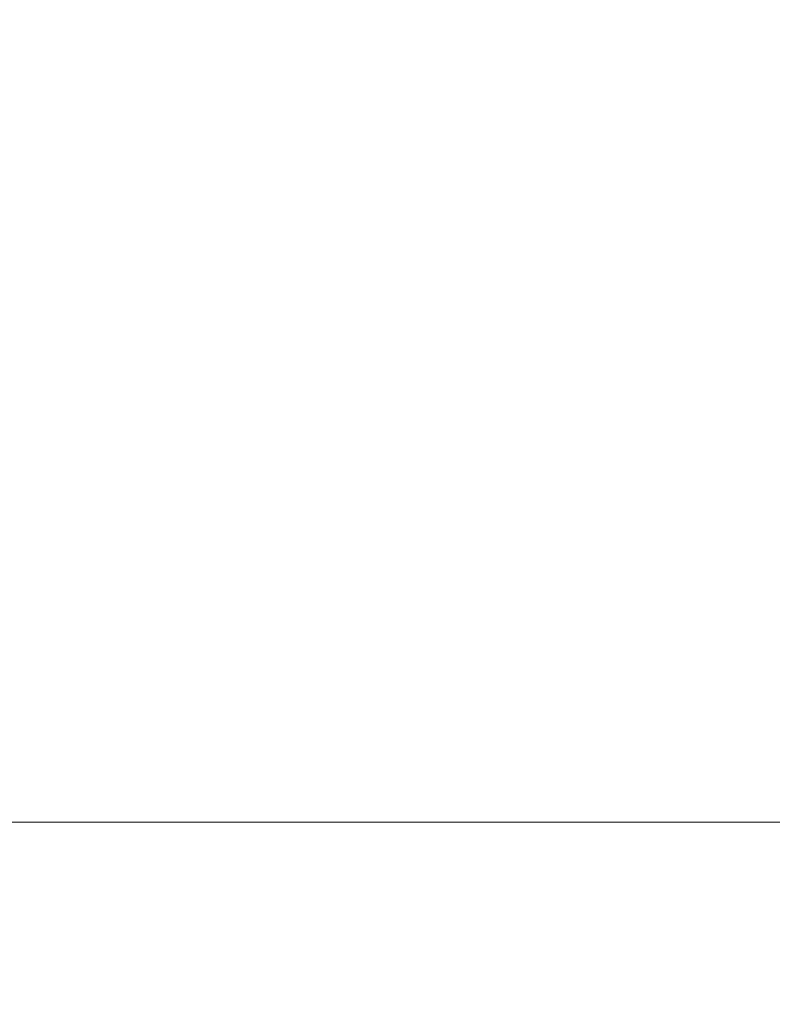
# Model space of a CAD drawing. Header units: millimetres. Extents: x 3925 to 5043, y -86 to 778.
# Tile 76 of 164: x 4418.58 to 4424.13, y 424.95 to 432.21. Entities that reach past the tile are written whole.
import ezdxf

# ---------------------------------------------------------------- set-up
doc = ezdxf.new("R2010")
doc.units = ezdxf.units.MM
doc.header["$LTSCALE"] = 46.255
doc.header["$PDMODE"] = 3
doc.header["$PDSIZE"] = 1
doc.layers.get('Defpoints').update_dxf_attribs({"linetype": 'CONTINUOUS'})
doc.layers.add('140-154101-01_RIGGDXF_DIMENSION', color=7, linetype='CONTINUOUS')
doc.layers.add('140-155102-0DXF_CONTINUOUS_LINE', color=7, linetype='CONTINUOUS')
doc.styles.add('SLDTEXTSTYLE0', font='arialbd.ttf', dxfattribs={"height": 5.5})
doc.dimstyles.new('SLDDIMSTYLE2', dxfattribs={"dimtxt": 5.650301, "dimasz": 4.572, "dimexe": 0, "dimexo": 0.0625, "dimgap": 1.412575, "dimtad": 0, "dimtih": 1, "dimtoh": 1, "dimlfac": 3.5, "dimrnd": 1e-09, "dimzin": 4, "dimdsep": 46, "dimtxsty": 'SLDTEXTSTYLE0', "dimsah": 1, "dimcen": 0.09, "dimadec": 0, "dimazin": 1, "dimtol": 1, "dimtp": 0.5, "dimtm": 0.5, "dimtfac": 1, "dimtdec": 1, "dimtofl": 0, "dimtmove": 0, "dimatfit": 3, "dimfxl": 1, "dimfrac": 2, "dimtolj": 1, "dimarcsym": 0})

# ---------------------------------------------------------------- blocks, each defined once
blk = doc.blocks.new('*D62')
at = {"layer": '140-154101-01_RIGGDXF_DIMENSION', "color": 0, "linetype": 'Continuous', "lineweight": -2}
for p, q in [((4527.0123, 471.5311), (4527.0489, 357.6543)), ((4322.2206, 471.4654), (4322.2572, 357.5886)), ((4326.2572, 357.5899), (4523.0489, 357.653))]:
    blk.add_line(p, q, dxfattribs=at)
at = {"layer": '140-154101-01_RIGGDXF_DIMENSION', "color": 0, "linetype": 'Continuous'}
for points in [[(4523.0486, 358.3197), (4523.0491, 356.9864), (4527.0489, 357.6543)], [(4326.2569, 358.2566), (4326.2574, 356.9232), (4322.2572, 357.5886)]]:
    blk.add_solid(points, dxfattribs=at)
at = {"layer": 'Defpoints', "color": 0, "linetype": 'Continuous'}
for p in [(4527.0123, 471.5936), (4322.2206, 471.5279), (4527.0489, 357.6543)]:
    blk.add_point(p, dxfattribs=at)
at = {"layer": '140-154101-01_RIGGDXF_DIMENSION', "color": 0, "linetype": 'Continuous', "insert": (4424.6384, 362.57), "char_height": 5.5, "attachment_point": 5, "rotation": 0.01838, "style": 'SLDTEXTSTYLE0'}
blk.add_mtext('\\A1;819.17 [32.25]', dxfattribs=at)

msp = doc.modelspace()

# ---------------------------------------------------------------- linework, layer by layer
at = {"layer": '140-155102-0DXF_CONTINUOUS_LINE', "color": 7, "linetype": 'Continuous', "lineweight": 0}
msp.add_line((4369.1529, 426.2948), (4480.2883, 426.2948), dxfattribs=at)

# ---------------------------------------------------------------- dimensions: what is measured, and where the dimension line sits
at = {"layer": '140-154101-01_RIGGDXF_DIMENSION', "color": 2, "linetype": 'Continuous'}
dim = msp.add_linear_dim(base=(4527.0489, 357.6543), p1=(4322.2206, 471.5279), p2=(4527.0123, 471.5936), angle=0.01838, dimstyle='SLDDIMSTYLE2', override={"dimtxt": 5, "dimasz": 4, "dimtad": 1, "dimtih": 0, "dimtoh": 0, "dimlfac": 4, "dimtol": 0, "dimtp": 0.01, "dimtm": 0.01, "dimtdec": 2, "dimtofl": 1, "dimtzin": 0}, dxfattribs=at)
dim.commit()
dim.dimension.update_dxf_attribs({"geometry": '*D62', "text_midpoint": (4424.64, 357.6215), "dimtype": 161})

doc.saveas('drawing.dxf')
